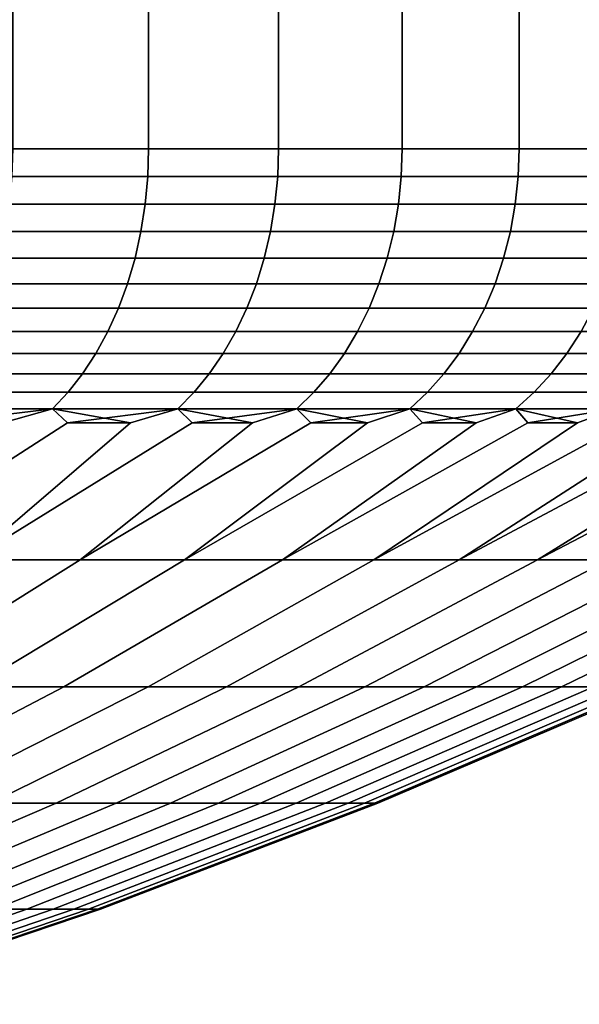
# Model space of a CAD drawing. Header units: metres. Extents: x -109 to 109, y -342 to 66.
# Tile 194 of 256: x 90.29 to 93.33, y -34.03 to -28.68. Entities that reach past the tile are written whole.
import ezdxf

# ---------------------------------------------------------------- set-up
doc = ezdxf.new("R2010")
doc.units = ezdxf.units.M
doc.layers.add('solid_K_24_62_16_000B91', color=7, linetype='CONTINUOUS')

msp = doc.modelspace()

# ---------------------------------------------------------------- linework, layer by layer
at = {"layer": 'solid_K_24_62_16_000B91'}
for points in [[(90.252075, -29.377958, 15.870744), (90.991653, -29.377958, 15.198419), (90.991661, -10.245251, 15.198415), (90.252075, -10.245251, 15.870741)], [(90.991661, -29.377958, -15.198416), (90.252075, -29.377958, -15.870741), (90.252075, -10.245251, -15.870744), (90.991653, -10.245251, -15.198419)], [(90.991653, -29.377958, 15.198419), (91.69841, -29.377958, 14.491662), (91.698418, -10.245251, 14.49166), (90.991661, -10.245251, 15.198415)], [(91.69841, -29.377958, -14.49166), (90.991661, -29.377958, -15.198416), (90.991653, -10.245251, -15.198419), (91.69841, -10.245251, -14.491662)], [(91.69841, -29.377958, 14.491662), (92.370743, -29.377958, 13.752076), (92.370743, -10.245251, 13.752077), (91.698418, -10.245251, 14.49166)], [(92.370743, -29.377958, -13.752077), (91.69841, -29.377958, -14.49166), (91.69841, -10.245251, -14.491662), (92.370743, -10.245251, -13.752076)], [(92.370743, -29.377958, 13.752076), (93.007118, -29.377958, 12.981337), (93.007111, -10.245251, 12.98134), (92.370743, -10.245251, 13.752077)], [(93.007111, -29.377958, -12.98134), (92.370743, -29.377958, -13.752077), (92.370743, -10.245251, -13.752076), (93.007118, -10.245251, -12.981337)], [(93.007118, -29.377958, 12.981337), (93.606094, -29.377958, 12.181192), (93.606094, -10.245251, 12.181197), (93.007111, -10.245251, 12.98134)], [(93.606094, -29.377958, -12.181197), (93.007111, -29.377958, -12.98134), (93.007118, -10.245251, -12.981337), (93.606094, -10.245251, -12.181192)], [(90.986984, -29.529537, -15.193514), (90.247643, -29.529537, -15.865623), (90.252075, -29.377958, -15.870741), (90.991661, -29.377958, -15.198416)], [(90.247643, -29.529537, 15.865623), (90.986984, -29.529537, 15.193514), (90.991653, -29.377958, 15.198419), (90.252075, -29.377958, 15.870744)], [(91.693512, -29.529537, -14.486987), (90.986984, -29.529537, -15.193514), (90.991661, -29.377958, -15.198416), (91.69841, -29.377958, -14.49166)], [(90.986984, -29.529537, 15.193514), (91.693512, -29.529537, 14.486987), (91.69841, -29.377958, 14.491662), (90.991653, -29.377958, 15.198419)], [(92.365623, -29.529537, -13.747642), (91.693512, -29.529537, -14.486987), (91.69841, -29.377958, -14.49166), (92.370743, -29.377958, -13.752077)], [(91.693512, -29.529537, 14.486987), (92.365623, -29.529537, 13.747642), (92.370743, -29.377958, 13.752076), (91.69841, -29.377958, 14.491662)], [(93.001793, -29.529537, -12.977153), (92.365623, -29.529537, -13.747642), (92.370743, -29.377958, -13.752077), (93.007111, -29.377958, -12.98134)], [(92.365623, -29.529537, 13.747642), (93.001793, -29.529537, 12.977153), (93.007118, -29.377958, 12.981337), (92.370743, -29.377958, 13.752076)], [(93.600578, -29.529537, -12.177267), (93.001793, -29.529537, -12.977153), (93.007111, -29.377958, -12.98134), (93.606094, -29.377958, -12.181197)], [(93.001793, -29.529537, 12.977153), (93.600578, -29.529537, 12.177267), (93.606094, -29.377958, 12.181192), (93.007118, -29.377958, 12.981337)], [(90.972984, -29.680058, -15.178832), (90.23436, -29.680058, -15.850292), (90.247643, -29.529537, -15.865623), (90.986984, -29.529537, -15.193514)], [(90.23436, -29.680058, 15.850292), (90.972984, -29.680058, 15.178832), (90.986984, -29.529537, 15.193514), (90.247643, -29.529537, 15.865623)], [(91.678833, -29.680058, -14.472987), (90.972984, -29.680058, -15.178832), (90.986984, -29.529537, -15.193514), (91.693512, -29.529537, -14.486987)], [(90.972984, -29.680058, 15.178832), (91.678833, -29.680058, 14.472987), (91.693512, -29.529537, 14.486987), (90.986984, -29.529537, 15.193514)], [(92.350296, -29.680058, -13.734357), (91.678833, -29.680058, -14.472987), (91.693512, -29.529537, -14.486987), (92.365623, -29.529537, -13.747642)], [(91.678833, -29.680058, 14.472987), (92.350296, -29.680058, 13.734357), (92.365623, -29.529537, 13.747642), (91.693512, -29.529537, 14.486987)], [(92.985847, -29.680058, -12.964613), (92.350296, -29.680058, -13.734357), (92.365623, -29.529537, -13.747642), (93.001793, -29.529537, -12.977153)], [(92.350296, -29.680058, 13.734357), (92.985847, -29.680058, 12.964613), (93.001793, -29.529537, 12.977153), (92.365623, -29.529537, 13.747642)], [(93.584053, -29.680058, -12.165501), (92.985847, -29.680058, -12.964613), (93.001793, -29.529537, -12.977153), (93.600578, -29.529537, -12.177267)], [(92.985847, -29.680058, 12.964613), (93.584053, -29.680058, 12.165501), (93.600578, -29.529537, 12.177267), (93.001793, -29.529537, 12.977153)], [(90.949776, -29.828165, -15.154487), (90.212326, -29.828165, -15.824869), (90.23436, -29.680058, -15.850292), (90.972984, -29.680058, -15.178832)], [(90.212326, -29.828165, 15.824869), (90.949776, -29.828165, 15.154487), (90.972984, -29.680058, 15.178832), (90.23436, -29.680058, 15.850292)], [(91.654488, -29.828165, -14.449774), (90.949776, -29.828165, -15.154487), (90.972984, -29.680058, -15.178832), (91.678833, -29.680058, -14.472987)], [(90.949776, -29.828165, 15.154487), (91.654488, -29.828165, 14.449774), (91.678833, -29.680058, 14.472987), (90.972984, -29.680058, 15.178832)], [(92.324867, -29.828165, -13.712327), (91.654488, -29.828165, -14.449774), (91.678833, -29.680058, -14.472987), (92.350296, -29.680058, -13.734357)], [(91.654488, -29.828165, 14.449774), (92.324867, -29.828165, 13.712327), (92.350296, -29.680058, 13.734357), (91.678833, -29.680058, 14.472987)], [(92.959404, -29.828165, -12.943818), (92.324867, -29.828165, -13.712327), (92.350296, -29.680058, -13.734357), (92.985847, -29.680058, -12.964613)], [(92.324867, -29.828165, 13.712327), (92.959404, -29.828165, 12.943818), (92.985847, -29.680058, 12.964613), (92.350296, -29.680058, 13.734357)], [(93.556656, -29.828165, -12.145988), (92.959404, -29.828165, -12.943818), (92.985847, -29.680058, -12.964613), (93.584053, -29.680058, -12.165501)], [(92.959404, -29.828165, 12.943818), (93.556656, -29.828165, 12.145988), (93.584053, -29.680058, 12.165501), (92.985847, -29.680058, 12.964613)], [(90.917526, -29.972681, -15.12067), (90.181732, -29.972681, -15.789557), (90.212326, -29.828165, -15.824869), (90.949776, -29.828165, -15.154487)], [(90.181732, -29.972681, 15.789557), (90.917526, -29.972681, 15.12067), (90.949776, -29.828165, 15.154487), (90.212326, -29.828165, 15.824869)], [(91.620667, -29.972681, -14.41753), (90.917526, -29.972681, -15.12067), (90.949776, -29.828165, -15.154487), (91.654488, -29.828165, -14.449774)], [(90.917526, -29.972681, 15.12067), (91.620667, -29.972681, 14.41753), (91.654488, -29.828165, 14.449774), (90.949776, -29.828165, 15.154487)], [(92.289558, -29.972681, -13.681729), (91.620667, -29.972681, -14.41753), (91.654488, -29.828165, -14.449774), (92.324867, -29.828165, -13.712327)], [(91.620667, -29.972681, 14.41753), (92.289558, -29.972681, 13.681729), (92.324867, -29.828165, 13.712327), (91.654488, -29.828165, 14.449774)], [(92.922676, -29.972681, -12.914935), (92.289558, -29.972681, -13.681729), (92.324867, -29.828165, -13.712327), (92.959404, -29.828165, -12.943818)], [(92.289558, -29.972681, 13.681729), (92.922676, -29.972681, 12.914935), (92.959404, -29.828165, 12.943818), (92.324867, -29.828165, 13.712327)], [(93.518593, -29.972681, -12.118884), (92.922676, -29.972681, -12.914935), (92.959404, -29.828165, -12.943818), (93.556656, -29.828165, -12.145988)], [(92.922676, -29.972681, 12.914935), (93.518593, -29.972681, 12.118884), (93.556656, -29.828165, 12.145988), (92.959404, -29.828165, 12.943818)], [(90.876511, -30.11245, -15.077654), (90.142807, -30.11245, -15.744638), (90.181732, -29.972681, -15.789557), (90.917526, -29.972681, -15.12067)], [(90.142807, -30.11245, 15.744638), (90.876511, -30.11245, 15.077654), (90.917526, -29.972681, 15.12067), (90.181732, -29.972681, 15.789557)], [(91.577652, -30.11245, -14.376514), (90.876511, -30.11245, -15.077654), (90.917526, -29.972681, -15.12067), (91.620667, -29.972681, -14.41753)], [(90.876511, -30.11245, 15.077654), (91.577652, -30.11245, 14.376514), (91.620667, -29.972681, 14.41753), (90.917526, -29.972681, 15.12067)], [(92.244637, -30.11245, -13.642807), (91.577652, -30.11245, -14.376514), (91.620667, -29.972681, -14.41753), (92.289558, -29.972681, -13.681729)], [(91.577652, -30.11245, 14.376514), (92.244637, -30.11245, 13.642807), (92.289558, -29.972681, 13.681729), (91.620667, -29.972681, 14.41753)], [(92.875954, -30.11245, -12.878194), (92.244637, -30.11245, -13.642807), (92.289558, -29.972681, -13.681729), (92.922676, -29.972681, -12.914935)], [(92.244637, -30.11245, 13.642807), (92.875954, -30.11245, 12.878194), (92.922676, -29.972681, 12.914935), (92.289558, -29.972681, 13.681729)], [(93.470177, -30.11245, -12.084408), (92.875954, -30.11245, -12.878194), (92.922676, -29.972681, -12.914935), (93.518593, -29.972681, -12.118884)], [(92.875954, -30.11245, 12.878194), (93.470177, -30.11245, 12.084408), (93.518593, -29.972681, 12.118884), (92.922676, -29.972681, 12.914935)], [(90.827057, -30.246355, -15.025782), (90.095871, -30.246355, -15.690471), (90.142807, -30.11245, -15.744638), (90.876511, -30.11245, -15.077654)], [(90.095871, -30.246355, 15.690471), (90.827057, -30.246355, 15.025782), (90.876511, -30.11245, 15.077654), (90.142807, -30.11245, 15.744638)], [(91.52578, -30.246355, -14.327053), (90.827057, -30.246355, -15.025782), (90.876511, -30.11245, -15.077654), (91.577652, -30.11245, -14.376514)], [(90.827057, -30.246355, 15.025782), (91.52578, -30.246355, 14.327053), (91.577652, -30.11245, 14.376514), (90.876511, -30.11245, 15.077654)], [(92.190468, -30.246355, -13.59587), (91.52578, -30.246355, -14.327053), (91.577652, -30.11245, -14.376514), (92.244637, -30.11245, -13.642807)], [(91.52578, -30.246355, 14.327053), (92.190468, -30.246355, 13.59587), (92.244637, -30.11245, 13.642807), (91.577652, -30.11245, 14.376514)], [(92.819618, -30.246355, -12.833888), (92.190468, -30.246355, -13.59587), (92.244637, -30.11245, -13.642807), (92.875954, -30.11245, -12.878194)], [(92.190468, -30.246355, 13.59587), (92.819618, -30.246355, 12.833888), (92.875954, -30.11245, 12.878194), (92.244637, -30.11245, 13.642807)], [(93.411797, -30.246355, -12.042833), (92.819618, -30.246355, -12.833888), (92.875954, -30.11245, -12.878194), (93.470177, -30.11245, -12.084408)], [(92.819618, -30.246355, 12.833888), (93.411797, -30.246355, 12.042833), (93.470177, -30.11245, 12.084408), (92.875954, -30.11245, 12.878194)], [(90.769547, -30.373329, -14.965466), (90.041298, -30.373329, -15.627487), (90.095871, -30.246355, -15.690471), (90.827057, -30.246355, -15.025782)], [(90.041298, -30.373329, 15.627487), (90.769547, -30.373329, 14.965466), (90.827057, -30.246355, 15.025782), (90.095871, -30.246355, 15.690471)], [(91.465469, -30.373329, -14.269543), (90.769547, -30.373329, -14.965466), (90.827057, -30.246355, -15.025782), (91.52578, -30.246355, -14.327053)], [(90.769547, -30.373329, 14.965466), (91.465469, -30.373329, 14.269543), (91.52578, -30.246355, 14.327053), (90.827057, -30.246355, 15.025782)], [(92.127487, -30.373329, -13.541295), (91.465469, -30.373329, -14.269543), (91.52578, -30.246355, -14.327053), (92.190468, -30.246355, -13.59587)], [(91.465469, -30.373329, 14.269543), (92.127487, -30.373329, 13.541295), (92.190468, -30.246355, 13.59587), (91.52578, -30.246355, 14.327053)], [(92.754105, -30.373329, -12.782372), (92.127487, -30.373329, -13.541295), (92.190468, -30.246355, -13.59587), (92.819618, -30.246355, -12.833888)], [(92.127487, -30.373329, 13.541295), (92.754105, -30.373329, 12.782372), (92.819618, -30.246355, 12.833888), (92.190468, -30.246355, 13.59587)], [(93.34391, -30.373329, -11.994492), (92.754105, -30.373329, -12.782372), (92.819618, -30.246355, -12.833888), (93.411797, -30.246355, -12.042833)], [(92.754105, -30.373329, 12.782372), (93.34391, -30.373329, 11.994492), (93.411797, -30.246355, 12.042833), (92.819618, -30.246355, 12.833888)], [(90.704445, -30.492357, -14.897189), (89.979515, -30.492357, -15.55619), (90.041298, -30.373329, -15.627487), (90.769547, -30.373329, -14.965466)], [(89.979515, -30.492357, 15.55619), (90.704445, -30.492357, 14.897189), (90.769547, -30.373329, 14.965466), (90.041298, -30.373329, 15.627487)], [(91.397186, -30.492357, -14.204441), (90.704445, -30.492357, -14.897189), (90.769547, -30.373329, -14.965466), (91.465469, -30.373329, -14.269543)], [(90.704445, -30.492357, 14.897189), (91.397186, -30.492357, 14.204441), (91.465469, -30.373329, 14.269543), (90.769547, -30.373329, 14.965466)], [(92.05619, -30.492357, -13.479516), (91.397186, -30.492357, -14.204441), (91.465469, -30.373329, -14.269543), (92.127487, -30.373329, -13.541295)], [(91.397186, -30.492357, 14.204441), (92.05619, -30.492357, 13.479516), (92.127487, -30.373329, 13.541295), (91.465469, -30.373329, 14.269543)], [(92.679955, -30.492357, -12.724054), (92.05619, -30.492357, -13.479516), (92.127487, -30.373329, -13.541295), (92.754105, -30.373329, -12.782372)], [(92.05619, -30.492357, 13.479516), (92.679955, -30.492357, 12.724054), (92.754105, -30.373329, 12.782372), (92.127487, -30.373329, 13.541295)], [(93.267059, -30.492357, -11.93977), (92.679955, -30.492357, -12.724054), (92.754105, -30.373329, -12.782372), (93.34391, -30.373329, -11.994492)], [(92.679955, -30.492357, 12.724054), (93.267059, -30.492357, 11.93977), (93.34391, -30.373329, 11.994492), (92.754105, -30.373329, 12.782372)], [(93.816185, -30.492357, -11.128437), (93.267059, -30.492357, -11.93977), (93.34391, -30.373329, -11.994492), (93.895546, -30.373329, -11.17944)], [(93.267059, -30.492357, 11.93977), (93.816185, -30.492357, 11.128437), (93.895546, -30.373329, 11.17944), (93.34391, -30.373329, 11.994492)], [(90.632271, -30.602491, -14.821497), (89.911026, -30.602491, -15.477149), (89.979515, -30.492357, -15.55619), (90.704445, -30.492357, -14.897189)], [(89.911026, -30.602491, 15.477149), (90.632271, -30.602491, 14.821497), (90.704445, -30.492357, 14.897189), (89.979515, -30.492357, 15.55619)], [(91.321495, -30.602491, -14.132269), (90.632271, -30.602491, -14.821497), (90.704445, -30.492357, -14.897189), (91.397186, -30.492357, -14.204441)], [(90.632271, -30.602491, 14.821497), (91.321495, -30.602491, 14.132269), (91.397186, -30.492357, 14.204441), (90.704445, -30.492357, 14.897189)], [(91.97715, -30.602491, -13.411026), (91.321495, -30.602491, -14.132269), (91.397186, -30.492357, -14.204441), (92.05619, -30.492357, -13.479516)], [(91.321495, -30.602491, 14.132269), (91.97715, -30.602491, 13.411026), (92.05619, -30.492357, 13.479516), (91.397186, -30.492357, 14.204441)], [(92.59774, -30.602491, -12.659404), (91.97715, -30.602491, -13.411026), (92.05619, -30.492357, -13.479516), (92.679955, -30.492357, -12.724054)], [(91.97715, -30.602491, 13.411026), (92.59774, -30.602491, 12.659404), (92.679955, -30.492357, 12.724054), (92.05619, -30.492357, 13.479516)], [(93.18187, -30.602491, -11.879104), (92.59774, -30.602491, -12.659404), (92.679955, -30.492357, -12.724054), (93.267059, -30.492357, -11.93977)], [(92.59774, -30.602491, 12.659404), (93.18187, -30.602491, 11.879104), (93.267059, -30.492357, 11.93977), (92.679955, -30.492357, 12.724054)], [(93.728203, -30.602491, -11.071894), (93.18187, -30.602491, -11.879104), (93.267059, -30.492357, -11.93977), (93.816185, -30.492357, -11.128437)], [(93.18187, -30.602491, 11.879104), (93.728203, -30.602491, 11.071894), (93.816185, -30.492357, 11.128437), (93.267059, -30.492357, 11.93977)], [(90.553604, -30.70285, -14.738992), (89.836372, -30.70285, -15.390995), (89.911026, -30.602491, -15.477149), (90.632271, -30.602491, -14.821497)], [(89.836372, -30.70285, 15.390995), (90.553604, -30.70285, 14.738992), (90.632271, -30.602491, 14.821497), (89.911026, -30.602491, 15.477149)], [(91.238991, -30.70285, -14.0536), (90.553604, -30.70285, -14.738992), (90.632271, -30.602491, -14.821497), (91.321495, -30.602491, -14.132269)], [(90.553604, -30.70285, 14.738992), (91.238991, -30.70285, 14.0536), (91.321495, -30.602491, 14.132269), (90.632271, -30.602491, 14.821497)], [(91.890991, -30.70285, -13.336373), (91.238991, -30.70285, -14.0536), (91.321495, -30.602491, -14.132269), (91.97715, -30.602491, -13.411026)], [(91.238991, -30.70285, 14.0536), (91.890991, -30.70285, 13.336373), (91.97715, -30.602491, 13.411026), (91.321495, -30.602491, 14.132269)], [(92.508133, -30.70285, -12.588934), (91.890991, -30.70285, -13.336373), (91.97715, -30.602491, -13.411026), (92.59774, -30.602491, -12.659404)], [(91.890991, -30.70285, 13.336373), (92.508133, -30.70285, 12.588934), (92.59774, -30.602491, 12.659404), (91.97715, -30.602491, 13.411026)], [(93.089005, -30.70285, -11.812978), (92.508133, -30.70285, -12.588934), (92.59774, -30.602491, -12.659404), (93.18187, -30.602491, -11.879104)], [(92.508133, -30.70285, 12.588934), (93.089005, -30.70285, 11.812978), (93.18187, -30.602491, 11.879104), (92.59774, -30.602491, 12.659404)], [(93.632301, -30.70285, -11.010261), (93.089005, -30.70285, -11.812978), (93.18187, -30.602491, -11.879104), (93.728203, -30.602491, -11.071894)], [(93.089005, -30.70285, 11.812978), (93.632301, -30.70285, 11.010261), (93.728203, -30.602491, 11.071894), (93.18187, -30.602491, 11.879104)], [(90.469063, -30.792635, -14.650333), (89.756149, -30.792635, -15.298414), (89.836372, -30.70285, -15.390995), (90.553604, -30.70285, -14.738992)], [(89.756149, -30.792635, 15.298414), (90.469063, -30.792635, 14.650333), (90.553604, -30.70285, 14.738992), (89.836372, -30.70285, 15.390995)], [(91.150337, -30.792635, -13.969065), (90.469063, -30.792635, -14.650333), (90.553604, -30.70285, -14.738992), (91.238991, -30.70285, -14.0536)], [(90.469063, -30.792635, 14.650333), (91.150337, -30.792635, 13.969065), (91.238991, -30.70285, 14.0536), (90.553604, -30.70285, 14.738992)], [(91.798416, -30.792635, -13.256152), (91.150337, -30.792635, -13.969065), (91.238991, -30.70285, -14.0536), (91.890991, -30.70285, -13.336373)], [(91.150337, -30.792635, 13.969065), (91.798416, -30.792635, 13.256152), (91.890991, -30.70285, 13.336373), (91.238991, -30.70285, 14.0536)], [(92.411842, -30.792635, -12.513209), (91.798416, -30.792635, -13.256152), (91.890991, -30.70285, -13.336373), (92.508133, -30.70285, -12.588934)], [(91.798416, -30.792635, 13.256152), (92.411842, -30.792635, 12.513209), (92.508133, -30.70285, 12.588934), (91.890991, -30.70285, 13.336373)], [(92.98922, -30.792635, -11.74192), (92.411842, -30.792635, -12.513209), (92.508133, -30.70285, -12.588934), (93.089005, -30.70285, -11.812978)], [(92.411842, -30.792635, 12.513209), (92.98922, -30.792635, 11.74192), (93.089005, -30.70285, 11.812978), (92.508133, -30.70285, 12.588934)], [(93.529243, -30.792635, -10.944032), (92.98922, -30.792635, -11.74192), (93.089005, -30.70285, -11.812978), (93.632301, -30.70285, -11.010261)], [(92.98922, -30.792635, 11.74192), (93.529243, -30.792635, 10.944032), (93.632301, -30.70285, 11.010261), (93.089005, -30.70285, 11.812978)], [(90.469063, -30.792635, 14.650333), (90.198044, -30.870329, 14.728961), (89.392906, -31.615644, 13.521692), (90.549957, -30.870329, 14.393663)], [(90.469063, -30.792635, -14.650333), (90.549957, -30.870329, -14.393661), (89.392906, -31.615644, -13.521692), (90.198051, -30.870329, -14.728958)], [(89.756149, -30.792635, 15.298414), (90.198044, -30.870329, 14.728961), (90.469063, -30.792635, 14.650333)], [(90.469063, -30.792635, -14.650333), (89.838142, -30.870329, -15.055654), (89.756149, -30.792635, -15.298414)], [(90.469063, -30.792635, -14.650333), (90.198051, -30.870329, -14.728958), (89.838142, -30.870329, -15.055654)], [(91.150337, -30.792635, 13.969065), (90.893661, -30.870329, 14.049961), (90.02169, -31.615644, 12.892907), (91.228958, -30.870329, 13.698053)], [(91.150337, -30.792635, -13.969065), (91.228958, -30.870329, -13.698052), (90.02169, -31.615644, -12.892907), (90.893661, -30.870329, -14.049959)], [(90.469063, -30.792635, 14.650333), (90.549957, -30.870329, 14.393663), (90.893661, -30.870329, 14.049961)], [(90.469063, -30.792635, 14.650333), (90.893661, -30.870329, 14.049961), (91.150337, -30.792635, 13.969065)], [(91.150337, -30.792635, -13.969065), (90.549957, -30.870329, -14.393661), (90.469063, -30.792635, -14.650333)], [(91.150337, -30.792635, -13.969065), (90.893661, -30.870329, -14.049959), (90.549957, -30.870329, -14.393661)], [(91.798416, -30.792635, 13.256152), (91.555649, -30.870329, 13.338146), (90.619843, -31.615644, 12.234917), (91.873558, -30.870329, 12.97045)], [(91.798416, -30.792635, -13.256152), (91.873558, -30.870329, -12.970451), (90.619843, -31.615644, -12.234917), (91.555649, -30.870329, -13.338146)], [(91.150337, -30.792635, 13.969065), (91.228958, -30.870329, 13.698053), (91.555649, -30.870329, 13.338146)], [(91.150337, -30.792635, 13.969065), (91.555649, -30.870329, 13.338146), (91.798416, -30.792635, 13.256152)], [(91.798416, -30.792635, -13.256152), (91.228958, -30.870329, -13.698052), (91.150337, -30.792635, -13.969065)], [(92.411842, -30.792635, 12.513209), (92.18248, -30.870329, 12.59518), (91.186012, -31.615644, 11.549209), (92.482246, -30.870329, 12.212554)], [(92.411842, -30.792635, -12.513209), (92.482246, -30.870329, -12.212556), (91.186012, -31.615644, -11.549209), (92.18248, -30.870329, -12.595181)], [(91.798416, -30.792635, -13.256152), (91.555649, -30.870329, -13.338146), (91.228958, -30.870329, -13.698052)], [(92.98922, -30.792635, 11.74192), (92.772682, -30.870329, 11.822797), (91.71891, -31.615644, 10.837339), (93.053619, -30.870329, 11.426135)], [(92.98922, -30.792635, -11.74192), (93.053612, -30.870329, -11.426138), (91.71891, -31.615644, -10.837339), (92.772682, -30.870329, -11.822799)], [(91.798416, -30.792635, 13.256152), (91.873558, -30.870329, 12.97045), (92.18248, -30.870329, 12.59518)], [(91.798416, -30.792635, 13.256152), (92.18248, -30.870329, 12.59518), (92.411842, -30.792635, 12.513209)], [(92.411842, -30.792635, -12.513209), (91.873558, -30.870329, -12.970451), (91.798416, -30.792635, -13.256152)], [(92.411842, -30.792635, -12.513209), (92.18248, -30.870329, -12.595181), (91.873558, -30.870329, -12.970451)], [(93.529243, -30.792635, 10.944032), (93.324883, -30.870329, 11.022802), (92.217339, -31.615644, 10.100919), (93.586319, -30.870329, 10.613032)], [(93.529243, -30.792635, -10.944032), (93.586319, -30.870329, -10.613034), (92.217339, -31.615644, -10.100919), (93.324883, -30.870329, -11.022804)], [(92.411842, -30.792635, 12.513209), (92.482246, -30.870329, 12.212554), (92.772682, -30.870329, 11.822797)], [(92.411842, -30.792635, 12.513209), (92.772682, -30.870329, 11.822797), (92.98922, -30.792635, 11.74192)], [(92.98922, -30.792635, -11.74192), (92.482246, -30.870329, -12.212556), (92.411842, -30.792635, -12.513209)], [(92.98922, -30.792635, -11.74192), (92.772682, -30.870329, -11.822799), (92.482246, -30.870329, -12.212556)], [(94.030693, -30.792635, 10.121352), (93.837784, -30.870329, 10.197065), (92.680153, -31.615644, 9.341617), (94.079117, -30.870329, 9.775144)], [(94.030693, -30.792635, -10.121352), (94.079117, -30.870329, -9.775143), (92.680153, -31.615644, -9.341617), (93.837784, -30.870329, -10.197065)], [(92.98922, -30.792635, 11.74192), (93.053619, -30.870329, 11.426135), (93.324883, -30.870329, 11.022802)], [(92.98922, -30.792635, 11.74192), (93.324883, -30.870329, 11.022802), (93.529243, -30.792635, 10.944032)], [(93.529243, -30.792635, -10.944032), (93.053612, -30.870329, -11.426138), (92.98922, -30.792635, -11.74192)], [(93.529243, -30.792635, -10.944032), (93.324883, -30.870329, -11.022804), (93.053612, -30.870329, -11.426138)], [(89.392906, -31.615644, 13.521692), (90.02169, -31.615644, 12.892907), (90.893661, -30.870329, 14.049961), (90.549957, -30.870329, 14.393663)], [(90.02169, -31.615644, -12.892907), (89.392906, -31.615644, -13.521692), (90.549957, -30.870329, -14.393661), (90.893661, -30.870329, -14.049959)], [(90.02169, -31.615644, 12.892907), (90.619843, -31.615644, 12.234917), (91.555649, -30.870329, 13.338146), (91.228958, -30.870329, 13.698053)], [(90.619843, -31.615644, -12.234917), (90.02169, -31.615644, -12.892907), (91.228958, -30.870329, -13.698052), (91.555649, -30.870329, -13.338146)], [(90.619843, -31.615644, 12.234917), (91.186012, -31.615644, 11.549209), (92.18248, -30.870329, 12.59518), (91.873558, -30.870329, 12.97045)], [(91.186012, -31.615644, -11.549209), (90.619843, -31.615644, -12.234917), (91.873558, -30.870329, -12.970451), (92.18248, -30.870329, -12.595181)], [(91.186012, -31.615644, 11.549209), (91.71891, -31.615644, 10.837339), (92.772682, -30.870329, 11.822797), (92.482246, -30.870329, 12.212554)], [(91.71891, -31.615644, -10.837339), (91.186012, -31.615644, -11.549209), (92.482246, -30.870329, -12.212556), (92.772682, -30.870329, -11.822799)], [(91.71891, -31.615644, 10.837339), (92.217339, -31.615644, 10.100919), (93.324883, -30.870329, 11.022802), (93.053619, -30.870329, 11.426135)], [(92.217339, -31.615644, -10.100919), (91.71891, -31.615644, -10.837339), (93.053612, -30.870329, -11.426138), (93.324883, -30.870329, -11.022804)], [(92.217339, -31.615644, 10.100919), (92.680153, -31.615644, 9.341617), (93.837784, -30.870329, 10.197065), (93.586319, -30.870329, 10.613032)], [(92.680153, -31.615644, -9.341617), (92.217339, -31.615644, -10.100919), (93.586319, -30.870329, -10.613034), (93.837784, -30.870329, -10.197065)], [(92.680153, -31.615644, 9.341617), (93.106323, -31.615644, 8.561153), (94.310188, -30.870329, 9.347513), (94.079117, -30.870329, 9.775144)], [(93.106323, -31.615644, -8.561153), (92.680153, -31.615644, -9.341617), (94.079117, -30.870329, -9.775143), (94.310188, -30.870329, -9.347511)], [(93.106323, -31.615644, 8.561153), (94.530861, -30.870329, 8.914424), (94.310188, -30.870329, 9.347513)], [(93.106323, -31.615644, 8.561153), (93.494865, -31.615644, 7.761296), (94.740997, -30.870329, 8.476128), (94.530861, -30.870329, 8.914424)], [(93.494865, -31.615644, -7.761296), (93.106323, -31.615644, -8.561153), (94.530861, -30.870329, -8.91442), (94.740997, -30.870329, -8.476124)], [(93.106323, -31.615644, -8.561153), (94.310188, -30.870329, -9.347511), (94.530861, -30.870329, -8.91442)], [(89.516487, -32.306114, -11.278852), (88.965073, -32.306114, -11.885427), (90.02169, -31.615644, -12.892907), (90.619843, -31.615644, -12.234917)], [(88.965073, -32.306114, 11.885427), (89.516487, -32.306114, 11.278852), (90.619843, -31.615644, 12.234917), (90.02169, -31.615644, 12.892907)], [(90.038414, -32.306114, -10.646728), (89.516487, -32.306114, -11.278852), (90.619843, -31.615644, -12.234917), (91.186012, -31.615644, -11.549209)], [(89.516487, -32.306114, 11.278852), (90.038414, -32.306114, 10.646728), (91.186012, -31.615644, 11.549209), (90.619843, -31.615644, 12.234917)], [(90.529671, -32.306114, -9.990484), (90.038414, -32.306114, -10.646728), (91.186012, -31.615644, -11.549209), (91.71891, -31.615644, -10.837339)], [(90.038414, -32.306114, 10.646728), (90.529671, -32.306114, 9.990484), (91.71891, -31.615644, 10.837339), (91.186012, -31.615644, 11.549209)], [(90.989151, -32.306114, -9.31161), (90.529671, -32.306114, -9.990484), (91.71891, -31.615644, -10.837339), (92.217339, -31.615644, -10.100919)], [(90.529671, -32.306114, 9.990484), (90.989151, -32.306114, 9.31161), (92.217339, -31.615644, 10.100919), (91.71891, -31.615644, 10.837339)], [(91.415802, -32.306114, -8.611642), (90.989151, -32.306114, -9.31161), (92.217339, -31.615644, -10.100919), (92.680153, -31.615644, -9.341617)], [(90.989151, -32.306114, 9.31161), (91.415802, -32.306114, 8.611642), (92.680153, -31.615644, 9.341617), (92.217339, -31.615644, 10.100919)], [(91.808662, -32.306114, -7.892165), (91.415802, -32.306114, -8.611642), (92.680153, -31.615644, -9.341617), (93.106323, -31.615644, -8.561153)], [(91.415802, -32.306114, 8.611642), (91.808662, -32.306114, 7.892165), (93.106323, -31.615644, 8.561153), (92.680153, -31.615644, 9.341617)], [(92.166847, -32.306114, -7.15481), (91.808662, -32.306114, -7.892165), (93.106323, -31.615644, -8.561153), (93.494865, -31.615644, -7.761296)], [(91.808662, -32.306114, 7.892165), (92.166847, -32.306114, 7.15481), (93.494865, -31.615644, 7.761296), (93.106323, -31.615644, 8.561153)], [(92.48954, -32.306114, -6.401248), (92.166847, -32.306114, -7.15481), (93.494865, -31.615644, -7.761296), (93.844917, -31.615644, -6.943857)], [(92.166847, -32.306114, 7.15481), (92.48954, -32.306114, 6.401248), (93.844917, -31.615644, 6.943857), (93.494865, -31.615644, 7.761296)], [(92.776016, -32.306114, -5.633184), (92.48954, -32.306114, -6.401248), (93.844917, -31.615644, -6.943857), (94.15567, -31.615644, -6.110687)], [(92.48954, -32.306114, 6.401248), (92.776016, -32.306114, 5.633184), (94.15567, -31.615644, 6.110687), (93.844917, -31.615644, 6.943857)], [(93.02562, -32.306114, -4.85236), (92.776016, -32.306114, -5.633184), (94.15567, -31.615644, -6.110687), (94.42643, -31.615644, -5.263675)], [(92.776016, -32.306114, 5.633184), (93.02562, -32.306114, 4.85236), (94.42643, -31.615644, 5.263675), (94.15567, -31.615644, 6.110687)], [(93.237785, -32.306114, -4.060543), (93.02562, -32.306114, -4.85236), (94.42643, -31.615644, -5.263675), (94.656586, -31.615644, -4.404739)], [(93.02562, -32.306114, 4.85236), (93.237785, -32.306114, 4.060543), (94.656586, -31.615644, 4.404739), (94.42643, -31.615644, 5.263675)], [(93.412033, -32.306114, -3.259528), (93.237785, -32.306114, -4.060543), (94.656586, -31.615644, -4.404739), (94.845604, -31.615644, -3.535825)], [(93.237785, -32.306114, 4.060543), (93.412033, -32.306114, 3.259528), (94.845604, -31.615644, 3.535825), (94.656586, -31.615644, 4.404739)], [(89.319687, -32.939949, -9.128858), (88.870796, -32.939949, -9.728503), (90.038414, -32.306114, -10.646728), (90.529671, -32.306114, -9.990484)], [(88.870796, -32.939949, 9.728503), (89.319687, -32.939949, 9.128858), (90.529671, -32.306114, 9.990484), (90.038414, -32.306114, 10.646728)], [(89.739532, -32.939949, -8.508533), (89.319687, -32.939949, -9.128858), (90.529671, -32.306114, -9.990484), (90.989151, -32.306114, -9.31161)], [(89.319687, -32.939949, 9.128858), (89.739532, -32.939949, 8.508533), (90.989151, -32.306114, 9.31161), (90.529671, -32.306114, 9.990484)], [(90.129395, -32.939949, -7.868933), (89.739532, -32.939949, -8.508533), (90.989151, -32.306114, -9.31161), (91.415802, -32.306114, -8.611642)], [(89.739532, -32.939949, 8.508533), (90.129395, -32.939949, 7.868933), (91.415802, -32.306114, 8.611642), (90.989151, -32.306114, 9.31161)], [(90.488373, -32.939949, -7.211508), (90.129395, -32.939949, -7.868933), (91.415802, -32.306114, -8.611642), (91.808662, -32.306114, -7.892165)], [(90.129395, -32.939949, 7.868933), (90.488373, -32.939949, 7.211508), (91.808662, -32.306114, 7.892165), (91.415802, -32.306114, 8.611642)], [(90.815666, -32.939949, -6.537746), (90.488373, -32.939949, -7.211508), (91.808662, -32.306114, -7.892165), (92.166847, -32.306114, -7.15481)], [(90.488373, -32.939949, 7.211508), (90.815666, -32.939949, 6.537746), (92.166847, -32.306114, 7.15481), (91.808662, -32.306114, 7.892165)], [(91.110527, -32.939949, -5.849174), (90.815666, -32.939949, -6.537746), (92.166847, -32.306114, -7.15481), (92.48954, -32.306114, -6.401248)], [(90.815666, -32.939949, 6.537746), (91.110527, -32.939949, 5.849174), (92.48954, -32.306114, 6.401248), (92.166847, -32.306114, 7.15481)], [(91.372299, -32.939949, -5.147352), (91.110527, -32.939949, -5.849174), (92.48954, -32.306114, -6.401248), (92.776016, -32.306114, -5.633184)], [(91.110527, -32.939949, 5.849174), (91.372299, -32.939949, 5.147352), (92.776016, -32.306114, 5.633184), (92.48954, -32.306114, 6.401248)], [(91.600372, -32.939949, -4.433869), (91.372299, -32.939949, -5.147352), (92.776016, -32.306114, -5.633184), (93.02562, -32.306114, -4.85236)], [(91.372299, -32.939949, 5.147352), (91.600372, -32.939949, 4.433869), (93.02562, -32.306114, 4.85236), (92.776016, -32.306114, 5.633184)], [(91.794243, -32.939949, -3.710343), (91.600372, -32.939949, -4.433869), (93.02562, -32.306114, -4.85236), (93.237785, -32.306114, -4.060543)], [(91.600372, -32.939949, 4.433869), (91.794243, -32.939949, 3.710343), (93.237785, -32.306114, 4.060543), (93.02562, -32.306114, 4.85236)], [(91.953461, -32.939949, -2.978411), (91.794243, -32.939949, -3.710343), (93.237785, -32.306114, -4.060543), (93.412033, -32.306114, -3.259528)], [(91.794243, -32.939949, 3.710343), (91.953461, -32.939949, 2.978411), (93.412033, -32.306114, 3.259528), (93.237785, -32.306114, 4.060543)], [(92.077675, -32.939949, -2.239732), (91.953461, -32.939949, -2.978411), (93.412033, -32.306114, -3.259528), (93.547974, -32.306114, -2.451129)], [(91.953461, -32.939949, 2.978411), (92.077675, -32.939949, 2.239732), (93.547974, -32.306114, 2.451129), (93.412033, -32.306114, 3.259528)], [(92.166603, -32.939949, -1.495979), (92.077675, -32.939949, -2.239732), (93.547974, -32.306114, -2.451129), (93.645294, -32.306114, -1.637177)], [(92.077675, -32.939949, 2.239732), (92.166603, -32.939949, 1.495979), (93.645294, -32.306114, 1.637177), (93.547974, -32.306114, 2.451129)], [(92.220039, -32.939949, -0.748838), (92.166603, -32.939949, -1.495979), (93.645294, -32.306114, -1.637177), (93.703773, -32.306114, -0.819517)], [(92.166603, -32.939949, 1.495979), (92.220039, -32.939949, 0.748838), (93.703773, -32.306114, 0.819517), (93.645294, -32.306114, 1.637177)], [(92.237869, -32.939949), (92.220039, -32.939949, -0.748838), (93.703773, -32.306114, -0.819517), (93.723282, -32.306114)], [(92.220039, -32.939949, 0.748838), (92.237869, -32.939949), (93.723282, -32.306114), (93.703773, -32.306114, 0.819517)], [(89.1474, -33.516205, -6.520187), (88.82283, -33.516205, -7.11459), (90.129395, -32.939949, -7.868933), (90.488373, -32.939949, -7.211508)], [(88.82283, -33.516205, 7.11459), (89.1474, -33.516205, 6.520187), (90.488373, -32.939949, 7.211508), (90.129395, -32.939949, 7.868933)], [(89.443314, -33.516205, -5.911015), (89.1474, -33.516205, -6.520187), (90.488373, -32.939949, -7.211508), (90.815666, -32.939949, -6.537746)], [(89.1474, -33.516205, 6.520187), (89.443314, -33.516205, 5.911015), (90.815666, -32.939949, 6.537746), (90.488373, -32.939949, 7.211508)], [(89.709915, -33.516205, -5.288452), (89.443314, -33.516205, -5.911015), (90.815666, -32.939949, -6.537746), (91.110527, -32.939949, -5.849174)], [(89.443314, -33.516205, 5.911015), (89.709915, -33.516205, 5.288452), (91.110527, -32.939949, 5.849174), (90.815666, -32.939949, 6.537746)], [(89.946587, -33.516205, -4.653909), (89.709915, -33.516205, -5.288452), (91.110527, -32.939949, -5.849174), (91.372299, -32.939949, -5.147352)], [(89.709915, -33.516205, 5.288452), (89.946587, -33.516205, 4.653909), (91.372299, -32.939949, 5.147352), (91.110527, -32.939949, 5.849174)], [(90.152802, -33.516205, -4.008823), (89.946587, -33.516205, -4.653909), (91.372299, -32.939949, -5.147352), (91.600372, -32.939949, -4.433869)], [(89.946587, -33.516205, 4.653909), (90.152802, -33.516205, 4.008823), (91.600372, -32.939949, 4.433869), (91.372299, -32.939949, 5.147352)], [(90.328079, -33.516205, -3.354656), (90.152802, -33.516205, -4.008823), (91.600372, -32.939949, -4.433869), (91.794243, -32.939949, -3.710343)], [(90.152802, -33.516205, 4.008823), (90.328079, -33.516205, 3.354656), (91.794243, -32.939949, 3.710343), (91.600372, -32.939949, 4.433869)], [(90.472038, -33.516205, -2.69289), (90.328079, -33.516205, -3.354656), (91.794243, -32.939949, -3.710343), (91.953461, -32.939949, -2.978411)], [(90.328079, -33.516205, 3.354656), (90.472038, -33.516205, 2.69289), (91.953461, -32.939949, 2.978411), (91.794243, -32.939949, 3.710343)], [(90.584351, -33.516205, -2.025023), (90.472038, -33.516205, -2.69289), (91.953461, -32.939949, -2.978411), (92.077675, -32.939949, -2.239732)], [(90.472038, -33.516205, 2.69289), (90.584351, -33.516205, 2.025023), (92.077675, -32.939949, 2.239732), (91.953461, -32.939949, 2.978411)], [(90.664749, -33.516205, -1.352569), (90.584351, -33.516205, -2.025023), (92.077675, -32.939949, -2.239732), (92.166603, -32.939949, -1.495979)], [(90.584351, -33.516205, 2.025023), (90.664749, -33.516205, 1.352569), (92.166603, -32.939949, 1.495979), (92.077675, -32.939949, 2.239732)], [(90.713066, -33.516205, -0.677052), (90.664749, -33.516205, -1.352569), (92.166603, -32.939949, -1.495979), (92.220039, -32.939949, -0.748838)], [(90.664749, -33.516205, 1.352569), (90.713066, -33.516205, 0.677052), (92.220039, -32.939949, 0.748838), (92.166603, -32.939949, 1.495979)], [(90.729179, -33.516205), (90.713066, -33.516205, -0.677052), (92.220039, -32.939949, -0.748838), (92.237869, -32.939949)], [(90.713066, -33.516205, 0.677052), (90.729179, -33.516205), (92.237869, -32.939949), (92.220039, -32.939949, 0.748838)], [(88.841476, -34.034035, -2.99401), (88.685036, -34.034035, -3.57785), (90.152802, -33.516205, -4.008823), (90.328079, -33.516205, -3.354656)], [(88.685036, -34.034035, 3.57785), (88.841476, -34.034035, 2.99401), (90.328079, -33.516205, 3.354656), (90.152802, -33.516205, 4.008823)], [(88.969955, -34.034035, -2.403388), (88.841476, -34.034035, -2.99401), (90.328079, -33.516205, -3.354656), (90.472038, -33.516205, -2.69289)], [(88.841476, -34.034035, 2.99401), (88.969955, -34.034035, 2.403388), (90.472038, -33.516205, 2.69289), (90.328079, -33.516205, 3.354656)], [(89.07019, -34.034035, -1.807321), (88.969955, -34.034035, -2.403388), (90.472038, -33.516205, -2.69289), (90.584351, -33.516205, -2.025023)], [(88.969955, -34.034035, 2.403388), (89.07019, -34.034035, 1.807321), (90.584351, -33.516205, 2.025023), (90.472038, -33.516205, 2.69289)], [(89.141953, -34.034035, -1.20716), (89.07019, -34.034035, -1.807321), (90.584351, -33.516205, -2.025023), (90.664749, -33.516205, -1.352569)], [(89.07019, -34.034035, 1.807321), (89.141953, -34.034035, 1.20716), (90.664749, -33.516205, 1.352569), (90.584351, -33.516205, 2.025023)], [(89.185074, -34.034035, -0.604264), (89.141953, -34.034035, -1.20716), (90.664749, -33.516205, -1.352569), (90.713066, -33.516205, -0.677052)], [(89.141953, -34.034035, 1.20716), (89.185074, -34.034035, 0.604264), (90.713066, -33.516205, 0.677052), (90.664749, -33.516205, 1.352569)], [(89.199455, -34.034035), (89.185074, -34.034035, -0.604264), (90.713066, -33.516205, -0.677052), (90.729179, -33.516205)], [(89.185074, -34.034035, 0.604264), (89.199455, -34.034035), (90.729179, -33.516205), (90.713066, -33.516205, 0.677052)]]:
    msp.add_3dface(points, dxfattribs=at)

doc.saveas('drawing.dxf')
